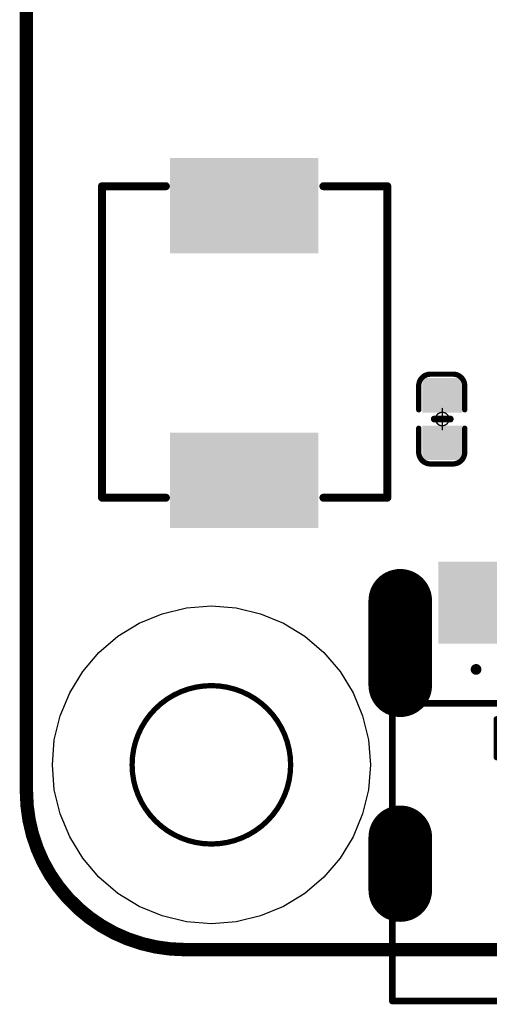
# Model space of a CAD drawing. Header units: millimetres. Extents: x 12.27 to 15.71, y 9.85 to 12.1.
# Tile 1 of 31: x 12.27 to 12.62, y 9.85 to 10.58. Entities that reach past the tile are written whole.
import ezdxf

# ---------------------------------------------------------------- set-up
doc = ezdxf.new("R2010")
doc.units = ezdxf.units.MM
doc.header["$MEASUREMENT"] = 0
for name, color, linetype in [('BottomLayer', 5, 'Continuous'), ('BottomSolder', 6, 'Continuous'), ('KeepOutLayer', 6, 'Continuous'), ('Mechanical15', 56, 'Continuous'), ('MidLayer1', 16, 'Continuous'), ('MidLayer2', 76, 'Continuous'), ('MultiLayer', 9, 'Continuous'), ('TopLayer', 1, 'Continuous'), ('TopOverlay', 2, 'Continuous'), ('TopPaste', 8, 'Continuous'), ('TopSolder', 216, 'Continuous')]:
    doc.layers.add(name, color=color, linetype=linetype)

# ---------------------------------------------------------------- blocks, each defined once
blk = doc.blocks.new('USB_TYPE_C_16PIN_A_9')
at = {"layer": 'BottomLayer', "const_width": 0.03937}
for points in [[(-0.17028, 0.09872), (-0.17028, 0.03573)], [(0.17028, 0.09872), (0.17028, 0.03573)], [(-0.17028, -0.07766), (-0.17028, -0.11703)], [(0.17028, -0.07766), (0.17028, -0.11703)]]:
    blk.add_lwpolyline(points, dxfattribs=at)
at = {"layer": 'BottomLayer', "const_width": 0.01969}
for points in [[(-0.18012, 0.09872, 1), (-0.16043, 0.09872, 1)], [(0.16043, 0.09872, 1), (0.18012, 0.09872, 1)], [(-0.18012, 0.03573, 1), (-0.16043, 0.03573, 1)], [(0.16043, 0.03573, 1), (0.18012, 0.03573, 1)], [(-0.18012, -0.07766, 1), (-0.16043, -0.07766, 1)], [(0.16043, -0.07766, 1), (0.18012, -0.07766, 1)], [(-0.18012, -0.11703, 1), (-0.16043, -0.11703, 1)], [(0.16043, -0.11703, 1), (0.18012, -0.11703, 1)]]:
    blk.add_lwpolyline(points, format="xyb", close=True, dxfattribs=at)
at = {"layer": 'BottomSolder', "const_width": 0.04737}
for points in [[(-0.17028, 0.09872), (-0.17028, 0.03573)], [(0.17028, 0.09872), (0.17028, 0.03573)], [(-0.17028, -0.07766), (-0.17028, -0.11703)], [(0.17028, -0.07766), (0.17028, -0.11703)]]:
    blk.add_lwpolyline(points, dxfattribs=at)
at = {"layer": 'BottomSolder'}
for points, const_width in [([(-0.18212, 0.09872, 1), (-0.15843, 0.09872, 1)], 0.02369), ([(0.15843, 0.09872, 1), (0.18212, 0.09872, 1)], 0.02369), ([(-0.18212, 0.03573, 1), (-0.15843, 0.03573, 1)], 0.02369), ([(0.15843, 0.03573, 1), (0.18212, 0.03573, 1)], 0.02369), ([(-0.11578, 0.04754, 1), (-0.11178, 0.04754, 1)], 0.004), ([(0.11178, 0.04754, 1), (0.11578, 0.04754, 1)], 0.004), ([(-0.18212, -0.07766, 1), (-0.15843, -0.07766, 1)], 0.02369), ([(0.15843, -0.07766, 1), (0.18212, -0.07766, 1)], 0.02369), ([(-0.18212, -0.11703, 1), (-0.15843, -0.11703, 1)], 0.02369), ([(0.15843, -0.11703, 1), (0.18212, -0.11703, 1)], 0.02369)]:
    blk.add_lwpolyline(points, format="xyb", close=True, dxfattribs=dict(at, const_width=const_width))
at = {"layer": 'MidLayer1', "const_width": 0.03937}
for points in [[(-0.17028, 0.09872), (-0.17028, 0.03573)], [(0.17028, 0.09872), (0.17028, 0.03573)], [(-0.17028, -0.07766), (-0.17028, -0.11703)], [(0.17028, -0.07766), (0.17028, -0.11703)]]:
    blk.add_lwpolyline(points, dxfattribs=at)
at = {"layer": 'MidLayer1', "const_width": 0.01969}
for points in [[(-0.18012, 0.09872, 1), (-0.16043, 0.09872, 1)], [(0.16043, 0.09872, 1), (0.18012, 0.09872, 1)], [(-0.18012, 0.03573, 1), (-0.16043, 0.03573, 1)], [(0.16043, 0.03573, 1), (0.18012, 0.03573, 1)], [(-0.18012, -0.07766, 1), (-0.16043, -0.07766, 1)], [(0.16043, -0.07766, 1), (0.18012, -0.07766, 1)], [(-0.18012, -0.11703, 1), (-0.16043, -0.11703, 1)], [(0.16043, -0.11703, 1), (0.18012, -0.11703, 1)]]:
    blk.add_lwpolyline(points, format="xyb", close=True, dxfattribs=at)
at = {"layer": 'MidLayer2', "const_width": 0.03937}
for points in [[(-0.17028, 0.09872), (-0.17028, 0.03573)], [(0.17028, 0.09872), (0.17028, 0.03573)], [(-0.17028, -0.07766), (-0.17028, -0.11703)], [(0.17028, -0.07766), (0.17028, -0.11703)]]:
    blk.add_lwpolyline(points, dxfattribs=at)
at = {"layer": 'MidLayer2', "const_width": 0.01969}
for points in [[(-0.18012, 0.09872, 1), (-0.16043, 0.09872, 1)], [(0.16043, 0.09872, 1), (0.18012, 0.09872, 1)], [(-0.18012, 0.03573, 1), (-0.16043, 0.03573, 1)], [(0.16043, 0.03573, 1), (0.18012, 0.03573, 1)], [(-0.18012, -0.07766, 1), (-0.16043, -0.07766, 1)], [(0.16043, -0.07766, 1), (0.18012, -0.07766, 1)], [(-0.18012, -0.11703, 1), (-0.16043, -0.11703, 1)], [(0.16043, -0.11703, 1), (0.18012, -0.11703, 1)]]:
    blk.add_lwpolyline(points, format="xyb", close=True, dxfattribs=at)
at = {"layer": 'MultiLayer', "const_width": 0.03937}
for points in [[(-0.17028, 0.09872), (-0.17028, 0.03573)], [(0.17028, 0.09872), (0.17028, 0.03573)], [(-0.17028, -0.07766), (-0.17028, -0.11703)], [(0.17028, -0.07766), (0.17028, -0.11703)]]:
    blk.add_lwpolyline(points, dxfattribs=at)
at = {"layer": 'MultiLayer', "const_width": 0.01969}
for points in [[(-0.18012, 0.09872, 1), (-0.16043, 0.09872, 1)], [(0.16043, 0.09872, 1), (0.18012, 0.09872, 1)], [(-0.18012, 0.03573, 1), (-0.16043, 0.03573, 1)], [(0.16043, 0.03573, 1), (0.18012, 0.03573, 1)], [(-0.18012, -0.07766, 1), (-0.16043, -0.07766, 1)], [(0.16043, -0.07766, 1), (0.18012, -0.07766, 1)], [(-0.18012, -0.11703, 1), (-0.16043, -0.11703, 1)], [(0.16043, -0.11703, 1), (0.18012, -0.11703, 1)]]:
    blk.add_lwpolyline(points, format="xyb", close=True, dxfattribs=at)
at = {"layer": 'TopLayer', "const_width": 0.03937}
for points in [[(-0.17028, 0.09872), (-0.17028, 0.03573)], [(0.17028, 0.09872), (0.17028, 0.03573)], [(-0.17028, -0.07766), (-0.17028, -0.11703)], [(0.17028, -0.07766), (0.17028, -0.11703)]]:
    blk.add_lwpolyline(points, dxfattribs=at)
at = {"layer": 'TopLayer', "const_width": 0.01969}
for points in [[(-0.18012, 0.09872, 1), (-0.16043, 0.09872, 1)], [(0.16043, 0.09872, 1), (0.18012, 0.09872, 1)], [(-0.18012, 0.03573, 1), (-0.16043, 0.03573, 1)], [(0.16043, 0.03573, 1), (0.18012, 0.03573, 1)], [(-0.18012, -0.07766, 1), (-0.16043, -0.07766, 1)], [(0.16043, -0.07766, 1), (0.18012, -0.07766, 1)], [(-0.18012, -0.11703, 1), (-0.16043, -0.11703, 1)], [(0.16043, -0.11703, 1), (0.18012, -0.11703, 1)]]:
    blk.add_lwpolyline(points, format="xyb", close=True, dxfattribs=at)
at = {"layer": 'TopLayer'}
for points in [[(-0.11417, 0.12392), (-0.1378, 0.12392), (-0.11417, 0.07077), (-0.1378, 0.07077)], [(-0.08268, 0.12392), (-0.1063, 0.12392), (-0.08268, 0.07077), (-0.1063, 0.07077)], [(-0.0748, 0.07077), (-0.06299, 0.07077), (-0.0748, 0.12392), (-0.06299, 0.12392)], [(-0.05512, 0.07077), (-0.04331, 0.07077), (-0.05512, 0.12392), (-0.04331, 0.12392)], [(-0.03543, 0.07077), (-0.02362, 0.07077), (-0.03543, 0.12392), (-0.02362, 0.12392)], [(-0.00394, 0.12392), (-0.01575, 0.12392), (-0.00394, 0.07077), (-0.01575, 0.07077)], [(0.01575, 0.12392), (0.00394, 0.12392), (0.01575, 0.07077), (0.00394, 0.07077)], [(0.03543, 0.12392), (0.02362, 0.12392), (0.03543, 0.07077), (0.02362, 0.07077)], [(0.05512, 0.12392), (0.04331, 0.12392), (0.05512, 0.07077), (0.04331, 0.07077)], [(0.0748, 0.12392), (0.06299, 0.12392), (0.0748, 0.07077), (0.06299, 0.07077)], [(0.08268, 0.07077), (0.1063, 0.07077), (0.08268, 0.12392), (0.1063, 0.12392)], [(0.11417, 0.07077), (0.1378, 0.07077), (0.11417, 0.12392), (0.1378, 0.12392)]]:
    blk.add_solid(points, dxfattribs=at)
at = {"layer": 'TopOverlay', "const_width": 0.005}
for points in [[(-0.17618, -0.12912), (-0.17618, 0.10824)], [(0.17618, -0.12912), (0.17618, 0.10824)], [(-0.17618, 0.02222), (0.17618, 0.02222)], [(0, -0.1997), (0, 0.02206)], [(-0.09828, 0.00722), (-0.09828, 0.01022)], [(-0.09828, 0.01022), (-0.04528, 0.01022)], [(-0.09828, -0.01778), (-0.09828, 0.00922)], [(-0.04528, -0.01778), (-0.04528, 0.01022)], [(0.04528, 0.01022), (0.09828, 0.01022)], [(0.04528, -0.01778), (0.04528, 0.01022)], [(0.09828, 0.00722), (0.09828, 0.01022)], [(0.09828, -0.01778), (0.09828, 0.00922)], [(-0.09828, -0.01778), (-0.04528, -0.01778)], [(0.04528, -0.01778), (0.09828, -0.01778)], [(-0.17618, -0.1997), (-0.17618, -0.12912)], [(0.17618, -0.1997), (0.17618, -0.12912)], [(-0.17618, -0.1997), (0.17618, -0.1997)]]:
    blk.add_lwpolyline(points, dxfattribs=at)
at = {"layer": 'TopOverlay', "const_width": 0.0025}
for points in [[(-0.17743, 0.10824, 1), (-0.17493, 0.10824, 1)], [(0.17493, 0.10824, 1), (0.17743, 0.10824, 1)], [(-0.17743, 0.02222, 1), (-0.17493, 0.02222, 1)], [(-0.00125, 0.02206, 1), (0.00125, 0.02206, 1)], [(0.17493, 0.02222, 1), (0.17743, 0.02222, 1)], [(-0.09953, 0.01022, 1), (-0.09703, 0.01022, 1)], [(-0.09953, 0.01022, 1), (-0.09703, 0.01022, 1)], [(-0.09953, 0.00922, 1), (-0.09703, 0.00922, 1)], [(-0.09953, 0.00722, 1), (-0.09703, 0.00722, 1)], [(-0.04653, 0.01022, 1), (-0.04403, 0.01022, 1)], [(-0.04653, 0.01022, 1), (-0.04403, 0.01022, 1)], [(0.04403, 0.01022, 1), (0.04653, 0.01022, 1)], [(0.04403, 0.01022, 1), (0.04653, 0.01022, 1)], [(0.09703, 0.01022, 1), (0.09953, 0.01022, 1)], [(0.09703, 0.01022, 1), (0.09953, 0.01022, 1)], [(0.09703, 0.00922, 1), (0.09953, 0.00922, 1)], [(0.09703, 0.00722, 1), (0.09953, 0.00722, 1)], [(-0.09953, -0.01778, 1), (-0.09703, -0.01778, 1)], [(-0.09953, -0.01778, 1), (-0.09703, -0.01778, 1)], [(-0.04653, -0.01778, 1), (-0.04403, -0.01778, 1)], [(-0.04653, -0.01778, 1), (-0.04403, -0.01778, 1)], [(0.04403, -0.01778, 1), (0.04653, -0.01778, 1)], [(0.04403, -0.01778, 1), (0.04653, -0.01778, 1)], [(0.09703, -0.01778, 1), (0.09953, -0.01778, 1)], [(0.09703, -0.01778, 1), (0.09953, -0.01778, 1)], [(-0.17743, -0.12912, 1), (-0.17493, -0.12912, 1)], [(-0.17743, -0.12912, 1), (-0.17493, -0.12912, 1)], [(0.17493, -0.12912, 1), (0.17743, -0.12912, 1)], [(0.17493, -0.12912, 1), (0.17743, -0.12912, 1)], [(-0.17743, -0.1997, 1), (-0.17493, -0.1997, 1)], [(-0.17743, -0.1997, 1), (-0.17493, -0.1997, 1)], [(-0.00125, -0.1997, 1), (0.00125, -0.1997, 1)], [(0.17493, -0.1997, 1), (0.17743, -0.1997, 1)], [(0.17493, -0.1997, 1), (0.17743, -0.1997, 1)]]:
    blk.add_lwpolyline(points, format="xyb", close=True, dxfattribs=at)
at = {"layer": 'TopPaste'}
for points in [[(-0.11417, 0.12392), (-0.1378, 0.12392), (-0.11417, 0.07077), (-0.1378, 0.07077)], [(-0.08268, 0.12392), (-0.1063, 0.12392), (-0.08268, 0.07077), (-0.1063, 0.07077)], [(-0.0748, 0.07077), (-0.06299, 0.07077), (-0.0748, 0.12392), (-0.06299, 0.12392)], [(-0.05512, 0.07077), (-0.04331, 0.07077), (-0.05512, 0.12392), (-0.04331, 0.12392)], [(-0.03543, 0.07077), (-0.02362, 0.07077), (-0.03543, 0.12392), (-0.02362, 0.12392)], [(-0.00394, 0.12392), (-0.01575, 0.12392), (-0.00394, 0.07077), (-0.01575, 0.07077)], [(0.01575, 0.12392), (0.00394, 0.12392), (0.01575, 0.07077), (0.00394, 0.07077)], [(0.03543, 0.12392), (0.02362, 0.12392), (0.03543, 0.07077), (0.02362, 0.07077)], [(0.05512, 0.12392), (0.04331, 0.12392), (0.05512, 0.07077), (0.04331, 0.07077)], [(0.0748, 0.12392), (0.06299, 0.12392), (0.0748, 0.07077), (0.06299, 0.07077)], [(0.08268, 0.07077), (0.1063, 0.07077), (0.08268, 0.12392), (0.1063, 0.12392)], [(0.11417, 0.07077), (0.1378, 0.07077), (0.11417, 0.12392), (0.1378, 0.12392)]]:
    blk.add_solid(points, dxfattribs=at)
at = {"layer": 'TopSolder', "const_width": 0.04737}
for points in [[(-0.17028, 0.09872), (-0.17028, 0.03573)], [(0.17028, 0.09872), (0.17028, 0.03573)], [(-0.17028, -0.07766), (-0.17028, -0.11703)], [(0.17028, -0.07766), (0.17028, -0.11703)]]:
    blk.add_lwpolyline(points, dxfattribs=at)
at = {"layer": 'TopSolder'}
for points, const_width in [([(-0.18212, 0.09872, 1), (-0.15843, 0.09872, 1)], 0.02369), ([(0.15843, 0.09872, 1), (0.18212, 0.09872, 1)], 0.02369), ([(-0.18212, 0.03573, 1), (-0.15843, 0.03573, 1)], 0.02369), ([(0.15843, 0.03573, 1), (0.18212, 0.03573, 1)], 0.02369), ([(-0.11578, 0.04754, 1), (-0.11178, 0.04754, 1)], 0.004), ([(0.11178, 0.04754, 1), (0.11578, 0.04754, 1)], 0.004), ([(-0.18212, -0.07766, 1), (-0.15843, -0.07766, 1)], 0.02369), ([(0.15843, -0.07766, 1), (0.18212, -0.07766, 1)], 0.02369), ([(-0.18212, -0.11703, 1), (-0.15843, -0.11703, 1)], 0.02369), ([(0.15843, -0.11703, 1), (0.18212, -0.11703, 1)], 0.02369)]:
    blk.add_lwpolyline(points, format="xyb", close=True, dxfattribs=dict(at, const_width=const_width))
for points in [[(-0.11017, 0.12792), (-0.1418, 0.12792), (-0.11017, 0.06677), (-0.1418, 0.06677)], [(-0.07868, 0.12792), (-0.1103, 0.12792), (-0.07868, 0.06677), (-0.1103, 0.06677)], [(-0.0788, 0.06677), (-0.05899, 0.06677), (-0.0788, 0.12792), (-0.05899, 0.12792)], [(-0.05912, 0.06677), (-0.03931, 0.06677), (-0.05912, 0.12792), (-0.03931, 0.12792)], [(-0.03943, 0.06677), (-0.01962, 0.06677), (-0.03943, 0.12792), (-0.01962, 0.12792)], [(0.00006, 0.12792), (-0.01975, 0.12792), (0.00006, 0.06677), (-0.01975, 0.06677)], [(0.01975, 0.12792), (-0.00006, 0.12792), (0.01975, 0.06677), (-0.00006, 0.06677)], [(0.03943, 0.12792), (0.01962, 0.12792), (0.03943, 0.06677), (0.01962, 0.06677)], [(0.05912, 0.12792), (0.03931, 0.12792), (0.05912, 0.06677), (0.03931, 0.06677)], [(0.0788, 0.12792), (0.05899, 0.12792), (0.0788, 0.06677), (0.05899, 0.06677)], [(0.07868, 0.06677), (0.1103, 0.06677), (0.07868, 0.12792), (0.1103, 0.12792)], [(0.11017, 0.06677), (0.1418, 0.06677), (0.11017, 0.12792), (0.1418, 0.12792)]]:
    blk.add_solid(points, dxfattribs=at)
blk = doc.blocks.new('C0402_28')
at = {"layer": 'Mechanical15', "const_width": 0.001}
for points in [[(0, -0.00787), (0, 0.00788)], [(0.00788, 0), (-0.00787, 0)]]:
    blk.add_lwpolyline(points, dxfattribs=at)
at = {"layer": 'Mechanical15'}
for points, const_width in [([(-0.00025, 0.00788, 1), (0.00025, 0.00788, 1)], 0.0005), ([(-0.00812, 0, 1), (-0.00762, 0, 1)], 0.0005), ([(0.005, 0, 1), (-0.005, 0, 1)], 0.001), ([(-0.00525, 0, 1), (-0.00475, 0, 1)], 0.0005), ([(0.00475, 0, 1), (0.00525, 0, 1)], 0.0005), ([(0.00763, 0, 1), (0.00813, 0, 1)], 0.0005), ([(-0.00025, -0.00787, 1), (0.00025, -0.00787, 1)], 0.0005)]:
    blk.add_lwpolyline(points, format="xyb", close=True, dxfattribs=dict(at, const_width=const_width))
at = {"layer": 'TopLayer'}
for points in [[(-0.02657, -0.01082), (-0.00886, -0.01082), (-0.02657, 0.01083), (-0.00886, 0.01083)], [(0.00886, -0.01083), (0.02657, -0.01083), (0.00886, 0.01083), (0.02657, 0.01083)]]:
    blk.add_solid(points, dxfattribs=at)
at = {"layer": 'TopOverlay', "const_width": 0.00394}
for points in [[(-0.03346, 0.00886, -0.414214), (-0.0248, 0.01752)], [(0.0248, 0.01752, -0.414214), (0.03346, 0.00886)], [(-0.0248, -0.01673, -0.414214), (-0.03346, -0.00807)], [(0.03346, -0.00807, -0.414214), (0.0248, -0.01673)]]:
    blk.add_lwpolyline(points, format="xyb", dxfattribs=at)
at = {"layer": 'TopOverlay'}
for points, const_width in [([(-0.02578, 0.01752, 1), (-0.02382, 0.01752, 1)], 0.00197), ([(-0.02559, 0.01752, 1), (-0.02362, 0.01752, 1)], 0.00197), ([(-0.00787, 0.01752, 1), (-0.0059, 0.01752, 1)], 0.00197), ([(0.00591, 0.01752, 1), (0.00787, 0.01752, 1)], 0.00197), ([(0.02362, 0.01752, 1), (0.02559, 0.01752, 1)], 0.00197), ([(0.02382, 0.01752, 1), (0.02579, 0.01752, 1)], 0.00197), ([(-0.03445, 0.00886, 1), (-0.03248, 0.00886, 1)], 0.00197), ([(-0.03445, 0.00886, 1), (-0.03248, 0.00886, 1)], 0.00197), ([(-0.00125, 0.006, 1), (0.00125, 0.006, 1)], 0.0025), ([(0.03248, 0.00886, 1), (0.03445, 0.00886, 1)], 0.00197), ([(0.03248, 0.00886, 1), (0.03445, 0.00886, 1)], 0.00197), ([(-0.03445, -0.00807, 1), (-0.03248, -0.00807, 1)], 0.00197), ([(-0.03445, -0.00807, 1), (-0.03248, -0.00807, 1)], 0.00197), ([(-0.00125, -0.006, 1), (0.00125, -0.006, 1)], 0.0025), ([(0.03248, -0.00807, 1), (0.03445, -0.00807, 1)], 0.00197), ([(0.03248, -0.00807, 1), (0.03445, -0.00807, 1)], 0.00197), ([(-0.02578, -0.01673, 1), (-0.02382, -0.01673, 1)], 0.00197), ([(-0.02559, -0.01673, 1), (-0.02362, -0.01673, 1)], 0.00197), ([(-0.00787, -0.01673, 1), (-0.0059, -0.01673, 1)], 0.00197), ([(0.00591, -0.01673, 1), (0.00787, -0.01673, 1)], 0.00197), ([(0.02362, -0.01673, 1), (0.02559, -0.01673, 1)], 0.00197), ([(0.02382, -0.01673, 1), (0.02579, -0.01673, 1)], 0.00197)]:
    blk.add_lwpolyline(points, format="xyb", close=True, dxfattribs=dict(at, const_width=const_width))
for points, const_width in [([(-0.00689, 0.01752), (-0.0246, 0.01752)], 0.00394), ([(0.02461, 0.01752), (0.00689, 0.01752)], 0.00394), ([(-0.03346, -0.00807), (-0.03346, 0.00886)], 0.00394), ([(0, -0.006), (0, 0.006)], 0.005), ([(0.03346, -0.00807), (0.03346, 0.00886)], 0.00394), ([(-0.00689, -0.01673), (-0.0246, -0.01673)], 0.00394), ([(0.02461, -0.01673), (0.00689, -0.01673)], 0.00394)]:
    blk.add_lwpolyline(points, dxfattribs=dict(at, const_width=const_width))
at = {"layer": 'TopPaste'}
for points in [[(-0.02657, -0.01082), (-0.00886, -0.01082), (-0.02657, 0.01083), (-0.00886, 0.01083)], [(0.00886, -0.01083), (0.02657, -0.01083), (0.00886, 0.01083), (0.02657, 0.01083)]]:
    blk.add_solid(points, dxfattribs=at)
at = {"layer": 'TopSolder'}
for points in [[(-0.03057, -0.01482), (-0.00486, -0.01482), (-0.03057, 0.01483), (-0.00486, 0.01483)], [(0.00486, -0.01483), (0.03057, -0.01483), (0.00486, 0.01483), (0.03057, 0.01483)]]:
    blk.add_solid(points, dxfattribs=at)
blk = doc.blocks.new('PL_5020_________72')
at = {"layer": 'TopLayer'}
for points in [[(-0.07087, -0.05118), (-0.07087, 0.05118), (-0.13386, -0.05118), (-0.13386, 0.05118)], [(0.13386, -0.05118), (0.13386, 0.05118), (0.07087, -0.05118), (0.07087, 0.05118)]]:
    blk.add_solid(points, dxfattribs=at)
at = {"layer": 'TopOverlay', "const_width": 0.00591}
for points in [[(-0.11693, 0.10669), (0.11535, 0.10669)], [(-0.11693, 0.10669), (-0.11693, 0.05906)], [(0.11535, 0.10669), (0.11535, 0.05906)], [(-0.11693, -0.05827), (-0.11693, -0.10591)], [(0.11535, -0.05827), (0.11535, -0.10591)], [(-0.11693, -0.10591), (0.11535, -0.10591)]]:
    blk.add_lwpolyline(points, dxfattribs=at)
at = {"layer": 'TopOverlay', "const_width": 0.00295}
for points in [[(-0.11841, 0.10669, 1), (-0.11545, 0.10669, 1)], [(-0.11841, 0.10669, 1), (-0.11545, 0.10669, 1)], [(0.11388, 0.10669, 1), (0.11683, 0.10669, 1)], [(0.11388, 0.10669, 1), (0.11683, 0.10669, 1)], [(-0.11841, 0.05906, 1), (-0.11545, 0.05906, 1)], [(0.11388, 0.05906, 1), (0.11683, 0.05906, 1)], [(-0.11841, -0.05827, 1), (-0.11545, -0.05827, 1)], [(0.11388, -0.05827, 1), (0.11683, -0.05827, 1)], [(-0.11841, -0.10591, 1), (-0.11545, -0.10591, 1)], [(-0.11841, -0.10591, 1), (-0.11545, -0.10591, 1)], [(0.11388, -0.10591, 1), (0.11683, -0.10591, 1)], [(0.11388, -0.10591, 1), (0.11683, -0.10591, 1)]]:
    blk.add_lwpolyline(points, format="xyb", close=True, dxfattribs=at)
at = {"layer": 'TopPaste'}
for points in [[(-0.07087, -0.05118), (-0.07087, 0.05118), (-0.13386, -0.05118), (-0.13386, 0.05118)], [(0.13386, -0.05118), (0.13386, 0.05118), (0.07087, -0.05118), (0.07087, 0.05118)]]:
    blk.add_solid(points, dxfattribs=at)
at = {"layer": 'TopSolder'}
for points in [[(-0.06687, -0.05518), (-0.06687, 0.05518), (-0.13786, -0.05518), (-0.13786, 0.05518)], [(0.13786, -0.05518), (0.13786, 0.05518), (0.06687, -0.05518), (0.06687, 0.05518)]]:
    blk.add_solid(points, dxfattribs=at)

msp = doc.modelspace()

# ---------------------------------------------------------------- linework, layer by layer
at = {"layer": 'KeepOutLayer', "const_width": 0.01}
for points in [[(12.27803, 10.00929), (12.27803, 11.9778)], [(12.39614, 9.89118), (14.27165, 9.89118)]]:
    msp.add_lwpolyline(points, dxfattribs=at)
at = {"layer": 'KeepOutLayer'}
for points, const_width in [([(12.47489, 10.02899, 1), (12.35678, 10.02899, 1)], 0.00394), ([(12.3558, 10.02899, 1), (12.35777, 10.02899, 1)], 0.00197), ([(12.47391, 10.02899, 1), (12.47588, 10.02899, 1)], 0.00197), ([(12.27553, 10.00929, 1), (12.28053, 10.00929, 1)], 0.005), ([(12.27553, 10.00929, 1), (12.28053, 10.00929, 1)], 0.005), ([(12.39364, 9.89118, 1), (12.39864, 9.89118, 1)], 0.005), ([(12.39364, 9.89118, 1), (12.39864, 9.89118, 1)], 0.005)]:
    msp.add_lwpolyline(points, format="xyb", close=True, dxfattribs=dict(at, const_width=const_width))
at = {"layer": 'KeepOutLayer', "const_width": 0.01}
msp.add_lwpolyline([(12.39614, 9.89118, -0.414214), (12.27803, 10.00929)], format="xyb", dxfattribs=at)
at = {"layer": 'TopLayer'}
for p, q in [((12.36205, 10.13456), (12.37923, 10.14167)), ((12.37923, 10.14167), (12.3973, 10.14601)), ((12.3973, 10.14601), (12.41584, 10.14747)), ((12.41584, 10.14747), (12.41584, 10.14747)), ((12.41584, 10.14747), (12.43437, 10.14601)), ((12.43437, 10.14601), (12.45245, 10.14167)), ((12.45245, 10.14167), (12.46962, 10.13456)), ((12.3462, 10.12484), (12.36205, 10.13456)), ((12.46962, 10.13456), (12.48548, 10.12484)), ((12.33206, 10.11277), (12.3462, 10.12484)), ((12.48548, 10.12484), (12.49961, 10.11277)), ((12.31999, 10.09863), (12.33206, 10.11277)), ((12.49961, 10.11277), (12.51169, 10.09863)), ((12.31028, 10.08278), (12.31999, 10.09863)), ((12.51169, 10.09863), (12.5214, 10.08278)), ((12.30316, 10.0656), (12.31028, 10.08278)), ((12.5214, 10.08278), (12.52851, 10.0656)), ((12.29882, 10.04753), (12.30316, 10.0656)), ((12.52851, 10.0656), (12.53285, 10.04753)), ((12.29736, 10.02899), (12.29882, 10.04753)), ((12.53285, 10.04753), (12.53431, 10.02899)), ((12.29882, 10.01046), (12.29736, 10.02899)), ((12.29736, 10.02899), (12.29736, 10.02899)), ((12.53431, 10.02899), (12.53285, 10.01046)), ((12.53431, 10.02899), (12.53431, 10.02899)), ((12.30316, 9.99238), (12.29882, 10.01046)), ((12.53285, 10.01046), (12.52851, 9.99238)), ((12.31028, 9.97521), (12.30316, 9.99238)), ((12.52851, 9.99238), (12.5214, 9.97521)), ((12.31999, 9.95935), (12.31028, 9.97521)), ((12.5214, 9.97521), (12.51169, 9.95935)), ((12.33206, 9.94522), (12.31999, 9.95935)), ((12.51169, 9.95935), (12.49961, 9.94522)), ((12.3462, 9.93314), (12.33206, 9.94522)), ((12.49961, 9.94522), (12.48548, 9.93314)), ((12.36205, 9.92343), (12.3462, 9.93314)), ((12.48548, 9.93314), (12.46962, 9.92343)), ((12.37923, 9.91632), (12.36205, 9.92343)), ((12.46962, 9.92343), (12.45245, 9.91632)), ((12.3973, 9.91198), (12.37923, 9.91632)), ((12.45245, 9.91632), (12.43437, 9.91198)), ((12.41584, 9.91052), (12.3973, 9.91198)), ((12.43437, 9.91198), (12.41584, 9.91052)), ((12.41584, 9.91052), (12.41584, 9.91052))]:
    msp.add_line(p, q, dxfattribs=at)

# ---------------------------------------------------------------- block references
for name, p, rotation in [('PL_5020_________72', (12.44024, 10.34354), 270), ('C0402_28', (12.58787, 10.28685), 90)]:
    msp.add_blockref(name, p, dxfattribs=dict(rotation=rotation))
msp.add_blockref('USB_TYPE_C_16PIN_A_9', (12.72685, 10.0526))

doc.saveas('drawing.dxf')
